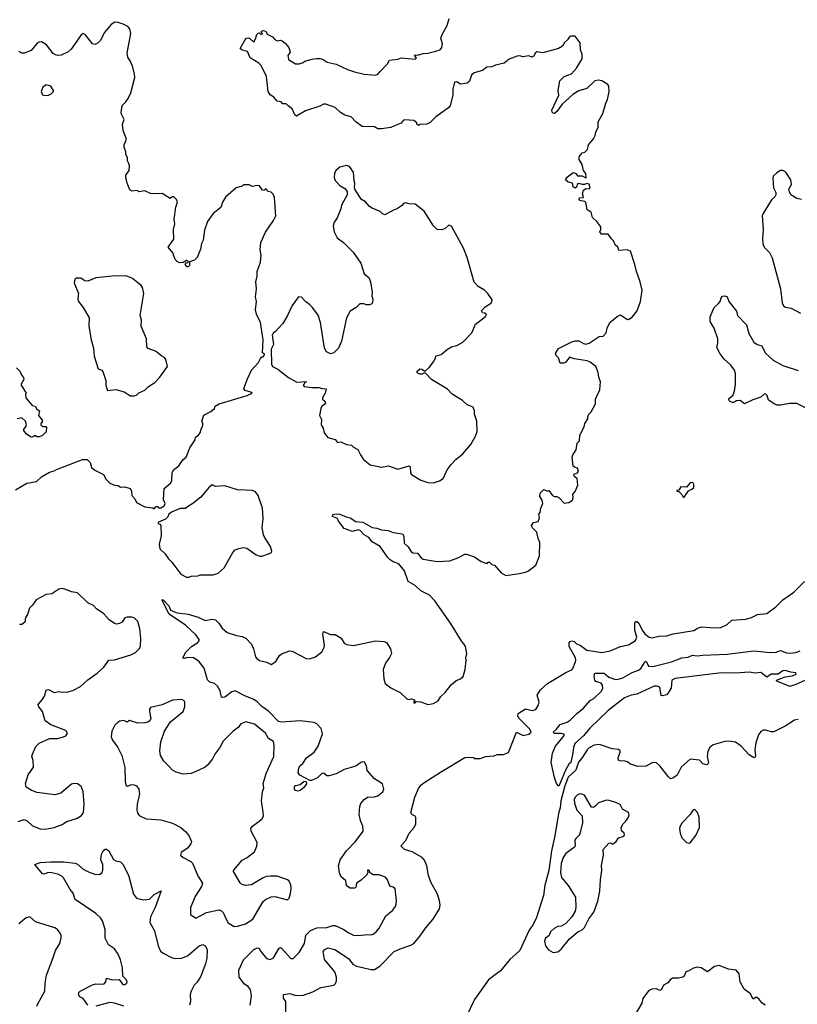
# Model space of a CAD drawing. Extents: x 2220520 to 2384350, y 721165 to 893491.
# Tile 163 of 256: x 2325708 to 2332409, y 781811 to 790294. Entities that reach past the tile are written whole.
import ezdxf

# ---------------------------------------------------------------- set-up
doc = ezdxf.new("R2010")
doc.units = 0

msp = doc.modelspace()

# ---------------------------------------------------------------- linework, layer by layer
at = {"layer": '0CON20XD'}
for points in [[(2325670, 786245), (2325768.6, 786301.4), (2325852.5, 786315), (2325894.4, 786355.6), (2325964.4, 786395.6), (2326005, 786406.2), (2326025, 786420), (2326250, 786505), (2326290, 786505), (2326315, 786480), (2326327.5, 786435), (2326355, 786413.3), (2326430, 786375), (2326453.6, 786333.6), (2326485, 786302.5), (2326525, 786282.5), (2326555, 786280), (2326575, 786267.5), (2326615, 786270), (2326660, 786255), (2326672, 786235), (2326672.5, 786195), (2326698.8, 786165), (2326713.8, 786135), (2326785, 786097.5), (2326855, 786090), (2326865, 786080), (2326885, 786100), (2326895, 786100), (2326905, 786090), (2326925, 786090), (2326952.5, 786105), (2326960, 786125), (2326946.4, 786156.4), (2326953.1, 786255), (2327010, 786305), (2327017.3, 786322.7), (2327020.7, 786389.3), (2327033, 786417), (2327079.5, 786450.5), (2327117.5, 786505), (2327142.5, 786525), (2327173.9, 786606.1), (2327220, 786675), (2327223, 786697), (2327245, 786712.5), (2327262.5, 786735), (2327273.3, 786775), (2327286.7, 786795), (2327286.4, 786816.4), (2327277.5, 786835), (2327293.6, 786886.4), (2327355, 786917.5), (2327387.5, 786945), (2327392.5, 786965), (2327427.5, 786985), (2327667.5, 787055), (2327710, 787075), (2327700, 787085), (2327649.3, 787099.3), (2327640, 787115), (2327667.5, 787195), (2327706.4, 787273.6), (2327765, 787340), (2327782.5, 787375), (2327795, 787390), (2327805, 787390), (2327815, 787400), (2327817.5, 787415), (2327800, 787425), (2327806.7, 787535), (2327782.5, 787685), (2327747, 787757), (2327738.6, 787795), (2327747.5, 787865), (2327739.2, 787905), (2327748, 787975), (2327742.2, 788035), (2327754.2, 788085), (2327752.9, 788125), (2327782, 788205), (2327787.5, 788265), (2327780.8, 788310.8), (2327785.8, 788375), (2327825.6, 788464.4), (2327896, 788565), (2327915.7, 788605), (2327902.7, 788762.7), (2327890.5, 788790.5), (2327875, 788807.5), (2327850, 788815), (2327825, 788840), (2327817, 788823), (2327800, 788825), (2327773.9, 788863.9), (2327755, 788866.2), (2327715, 788856.7), (2327685, 788870), (2327655, 788872.5), (2327635, 788870), (2327625, 788860), (2327573.3, 788845), (2327481.2, 788765), (2327455, 788722.5), (2327440, 788675), (2327374.5, 788625.5), (2327326.5, 788555), (2327298.8, 788481.2), (2327289.4, 788395), (2327274.6, 788365.4), (2327265, 788317.5), (2327236.7, 788245), (2327215, 788222.5), (2327171.7, 788208.3), (2327170, 788175), (2327160, 788165), (2327150, 788165), (2327132.5, 788185), (2327141.7, 788198.3), (2327158.3, 788201.7), (2327160, 788215), (2327145, 788220), (2327117, 788203), (2327085, 788200), (2327065, 788210), (2327046.7, 788226.7), (2327026.7, 788285), (2326987.5, 788335), (2327036.1, 788403.9), (2327032.5, 788485), (2327043.9, 788536.1), (2327039.2, 788575), (2327051.7, 788678.3), (2327066.7, 788725), (2327060, 788745), (2327035, 788767.5), (2327025, 788767.5), (2327003, 788753), (2326936.4, 788796.4), (2326865, 788792.5), (2326835, 788797.5), (2326785, 788820), (2326735, 788810), (2326721.7, 788821.7), (2326675, 788817.5), (2326657, 788827), (2326632.5, 788885), (2326622.5, 788935), (2326622.5, 788955), (2326650, 788995), (2326652.5, 789035), (2326645, 789060), (2326637, 789077), (2326636.4, 789106.4), (2326623.6, 789133.6), (2326623.3, 789155), (2326607.5, 789195), (2326607.5, 789215), (2326627.5, 789265), (2326598.3, 789338.3), (2326592.5, 789395), (2326607.5, 789435), (2326585, 789480), (2326583.3, 789495), (2326590, 789555), (2326623.3, 789585), (2326643.3, 789615), (2326664, 789665), (2326700, 789795), (2326698, 789825), (2326681.4, 789885), (2326663.4, 789933.4), (2326640.3, 789970.3), (2326634.4, 790005), (2326666, 790175), (2326656, 790215), (2326640, 790235), (2326600, 790255), (2326555, 790270.8), (2326528.8, 790271.2), (2326496.8, 790253.2), (2326435, 790180), (2326404.5, 790115), (2326375, 790087.8), (2326355, 790080), (2326335, 790087.1), (2326275, 790164.3), (2326255, 790174.4), (2326236.3, 790163.7), (2326180.5, 790079.5), (2326150.8, 790039.2), (2326125, 790017.3), (2326065, 789988.9), (2326035, 789985.5), (2326015, 789990), (2325995, 790003.5), (2325938, 790078), (2325895, 790102.3), (2325875, 790101.5), (2325858.3, 790091.7), (2325805, 790028), (2325745, 790006.2), (2325725, 790006.2), (2325700.3, 790020.3)], [(2330680.3, 787049.7), (2330706, 787105), (2330713.6, 787173.6), (2330699.2, 787215), (2330693.8, 787255), (2330671.2, 787305), (2330625, 787343.8), (2330597.5, 787355), (2330485, 787372.5), (2330445, 787386), (2330415, 787344.2), (2330395, 787335.7), (2330366, 787336), (2330349.7, 787379.7), (2330328, 787405), (2330329.2, 787425), (2330349.5, 787460.5), (2330465, 787517.5), (2330495, 787527.5), (2330525, 787528.6), (2330565, 787502.9), (2330585, 787497.5), (2330615, 787506.2), (2330700, 787565), (2330735, 787567.5), (2330762.5, 787595), (2330768.8, 787635), (2330793.6, 787686.4), (2330855, 787737.5), (2330885, 787752.5), (2330945, 787712.5), (2330956.7, 787713.3), (2330985, 787732.5), (2331030, 787785), (2331058, 787865), (2331071.9, 787965), (2331055, 788036.7), (2331022, 788125), (2331008.8, 788185), (2330970.5, 788300.5), (2330941.7, 788311.7), (2330870, 788305), (2330862.5, 788335), (2330840, 788355), (2330825, 788390), (2330807.5, 788405), (2330780, 788445), (2330720, 788445), (2330707.5, 788465), (2330716.7, 788485), (2330715, 788510), (2330682.5, 788555), (2330645, 788590), (2330632.5, 788635), (2330597.5, 788655), (2330585, 788720), (2330577, 788727), (2330532.5, 788735), (2330527.5, 788745), (2330531.7, 788758.3), (2330567, 788763), (2330557.5, 788795), (2330566.7, 788825), (2330585, 788840), (2330615, 788836.7), (2330623.3, 788845), (2330615.8, 788875.8), (2330595, 788882.5), (2330575, 788873.3), (2330557, 788873), (2330525, 788882.5), (2330512.5, 788875), (2330505, 788850), (2330495, 788842.5), (2330477.5, 788855), (2330470, 788885), (2330433.3, 788893.3), (2330410, 788915), (2330425, 788937.5), (2330476.4, 788976.4), (2330498.8, 788968.8), (2330515, 788950), (2330555, 788948.8), (2330585, 788932.5), (2330590, 788935), (2330585, 788967.5), (2330566.1, 788996.1), (2330553.8, 789045), (2330528.3, 789088.3), (2330528.3, 789111.7), (2330553.6, 789146.4), (2330577, 789153), (2330600, 789175), (2330610, 789215), (2330653, 789267), (2330667.5, 789295), (2330672.5, 789325), (2330693, 789367), (2330693.3, 789415), (2330733.3, 789485), (2330758.8, 789575), (2330773.8, 789605), (2330788.8, 789675), (2330785, 789720), (2330776.4, 789736.4), (2330725, 789766.7), (2330695, 789773.8), (2330664.1, 789765.9), (2330595, 789702.5), (2330525, 789680), (2330475, 789650), (2330383, 789567), (2330337.1, 789502.9), (2330315, 789486.7), (2330305, 789487.5), (2330296.4, 789496.4), (2330294.2, 789515.8), (2330352.5, 789645), (2330347.5, 789685), (2330363, 789767), (2330400, 789805), (2330463, 789827), (2330505, 789877.5), (2330553.6, 789956.4), (2330553.3, 789995), (2330540, 790035), (2330537.5, 790095), (2330495, 790152.5), (2330457, 790153), (2330445, 790147.5), (2330429.3, 790120.7), (2330401.7, 790098.3), (2330383.9, 790066.1), (2330350, 790045), (2330215, 790007.5), (2330165, 790017.5), (2330150, 790005), (2330139.3, 789980.7), (2330125, 789972.5), (2330093, 789983), (2330045, 789974.2), (2330015, 789982.5), (2329995, 789980), (2329925, 789952.7), (2329881.2, 789918.8), (2329807.4, 789902.6), (2329775, 789888.2), (2329733.7, 789886.3), (2329695, 789856.4), (2329624.2, 789835), (2329600, 789815), (2329582.9, 789765), (2329565, 789748), (2329505, 789737.5), (2329475, 789757.8), (2329455, 789757.1), (2329440.4, 789695), (2329441.1, 789645), (2329418.6, 789555), (2329402, 789535), (2329293.6, 789456.4), (2329245, 789408), (2329215, 789394), (2329155, 789390), (2329145, 789382.5), (2329130, 789395), (2329130, 789405), (2329105, 789426.2), (2329025, 789430), (2329013.6, 789426.4), (2328996.2, 789403.8), (2328938.3, 789378.3), (2328905, 789363.8), (2328825, 789353.8), (2328793.8, 789353.8), (2328765, 789370), (2328657.5, 789375), (2328603.3, 789415), (2328565, 789457.5), (2328510.8, 789470.8), (2328472.5, 789495), (2328425, 789537.5), (2328345, 789567.5), (2328325, 789566.7), (2328295, 789550), (2328170.5, 789509.5), (2328093, 789463), (2328080, 789475), (2328056.4, 789526.4), (2328020.7, 789550.7), (2328005, 789570), (2327975, 789570), (2327960, 789585), (2327925, 789593.3), (2327897, 789627), (2327866.1, 789646.1), (2327850, 789675), (2327834.2, 789805), (2327788.8, 789898.8), (2327769.2, 789919.2), (2327695, 789966.7), (2327670, 790020), (2327625, 790032.5), (2327608.8, 790045), (2327655, 790132.5), (2327675, 790137.5), (2327691.7, 790131.7), (2327725, 790100), (2327743.3, 790136.7), (2327752.5, 790167.5), (2327761.7, 790178.3), (2327775, 790180), (2327785, 790170), (2327795, 790170), (2327800, 790175), (2327790, 790185), (2327790, 790195), (2327805, 790200), (2327830, 790195), (2327840, 790170), (2327885.8, 790145.8), (2327905, 790122.5), (2327925, 790112.5), (2327955, 790116.7), (2327970.7, 790110.7), (2327995, 790092.5), (2328027.5, 790055), (2328037.5, 790015), (2328017.5, 789985), (2328025, 789950), (2328085, 789912.5), (2328117, 789913), (2328150, 789925), (2328165, 789937.5), (2328227, 789953), (2328265, 789960), (2328298.3, 789958.3), (2328321.7, 789951.7), (2328358.3, 789928.3), (2328435, 789911.2), (2328533.3, 789865), (2328593.3, 789845), (2328675.8, 789824.2), (2328775, 789816.7), (2328794.1, 789825.9), (2328815, 789846.7), (2328876.7, 789915), (2328895, 789946.2), (2328965, 789952.5), (2328995, 789966), (2329115, 789953.3), (2329127.5, 789965), (2329110, 789985), (2329115, 789990), (2329135, 789987.5), (2329185, 790003.8), (2329225, 790006), (2329295, 790023.3), (2329330, 790035), (2329346.7, 790055), (2329352.5, 790085), (2329337.5, 790135), (2329347.5, 790165), (2329392, 790245), (2329410, 790305)], [(2325925, 789640), (2325955, 789642.5), (2325980, 789655), (2326000, 789675), (2326000, 789685), (2325975, 789720), (2325935, 789732.5), (2325907, 789713), (2325891.2, 789675), (2325905, 789647.5), (2325925, 789640)], [(2329275, 786304), (2329325, 786321.2), (2329358.3, 786341.7), (2329390.4, 786415), (2329425, 786462.2), (2329465.6, 786505), (2329527.6, 786552.4), (2329596.7, 786635), (2329636.2, 786705), (2329648.8, 786745), (2329646.7, 786835), (2329626.7, 786895), (2329626.7, 786925), (2329616.4, 786956.4), (2329565, 786976.2), (2329523, 787013), (2329435, 787068.8), (2329395, 787110), (2329255.6, 787195.6), (2329205, 787250), (2329195, 787252.5), (2329175, 787241.2), (2329155, 787241.2), (2329132.5, 787252.5), (2329132, 787265), (2329156.1, 787286.1), (2329173.8, 787283.8), (2329195, 787267.5), (2329205, 787270), (2329235, 787297.5), (2329273, 787347), (2329291.7, 787378.3), (2329293.3, 787396.7), (2329339.2, 787410.8), (2329393.9, 787456.1), (2329427.5, 787475), (2329475, 787486.2), (2329525, 787516.2), (2329603.3, 787595), (2329635, 787670), (2329720, 787735), (2329730, 787755), (2329716.4, 787766.4), (2329695, 787767.5), (2329686.2, 787785), (2329719.7, 787820.3), (2329774, 787855), (2329779.4, 787879.4), (2329742.5, 787935), (2329714.2, 787964.2), (2329657.5, 787995), (2329625, 788032.5), (2329562.9, 788245), (2329530.8, 788325), (2329430, 788515), (2329405, 788523.3), (2329373.6, 788496.4), (2329345, 788482.5), (2329305, 788487.5), (2329275, 788517.5), (2329194.2, 788644.2), (2329115, 788706), (2329065, 788707.5), (2329033, 788717), (2329015, 788710), (2328998.3, 788691.7), (2328955, 788662.5), (2328933.3, 788656.7), (2328855, 788612.5), (2328835, 788622.5), (2328815, 788642.5), (2328745, 788670), (2328722.5, 788685), (2328687.5, 788725), (2328652.5, 788745), (2328598.3, 788828.3), (2328592.5, 788845), (2328596.7, 788885), (2328590, 788905), (2328585, 788980), (2328548.3, 789028.3), (2328525, 789036.7), (2328465, 789022.5), (2328432.5, 788995), (2328420.7, 788969.3), (2328416.7, 788935), (2328425, 788907.5), (2328467.5, 788865), (2328509.3, 788839.3), (2328530, 788815), (2328530, 788785), (2328480, 788695), (2328476.2, 788665), (2328443.9, 788586.1), (2328416.1, 788543.9), (2328410, 788515), (2328418.8, 788465), (2328444.1, 788414.1), (2328497.5, 788375), (2328580.5, 788290.5), (2328646.1, 788196.1), (2328677.5, 788105), (2328715, 788072.5), (2328731.2, 788035), (2328743.8, 787945), (2328742.3, 787912.3), (2328750, 787885), (2328748.3, 787858.3), (2328743, 787847), (2328723, 787837), (2328697, 787837), (2328673.6, 787846.4), (2328640, 787845), (2328606.1, 787813.9), (2328555, 787782.5), (2328524.2, 787725.8), (2328480, 787525), (2328455, 787463.3), (2328415.5, 787424.5), (2328385, 787416.2), (2328351.7, 787431.7), (2328334.3, 787464.3), (2328301.1, 787685), (2328278.8, 787748.8), (2328231.2, 787815), (2328205, 787840), (2328172.3, 787862.3), (2328135, 787902.5), (2328110, 787905), (2328055, 787832.5), (2328016.7, 787745), (2327975, 787677.5), (2327910, 787605), (2327893.6, 787596.4), (2327883.6, 787576.4), (2327893.8, 787495), (2327873.3, 787455), (2327877, 787327), (2327887, 787307), (2327932, 787282), (2328025, 787212.5), (2328095, 787172.5), (2328177, 787177), (2328175, 787170), (2328161.7, 787168.3), (2328160, 787155), (2328150, 787145), (2328160, 787135), (2328225, 787124), (2328284.1, 787125.9), (2328316.4, 787116.4), (2328350, 787115), (2328340, 787075), (2328317.5, 787035), (2328317.5, 787025), (2328336.7, 787006.7), (2328342.5, 786985), (2328312.5, 786965), (2328303.3, 786945), (2328292.5, 786885), (2328309.3, 786849.3), (2328306.7, 786805), (2328324.1, 786774.1), (2328331.2, 786735), (2328363.6, 786693.6), (2328425, 786677.5), (2328445, 786650), (2328475, 786657.5), (2328525, 786633.3), (2328568.3, 786628.3), (2328585, 786610), (2328621.7, 786591.7), (2328643.8, 786545), (2328671.2, 786505), (2328728.3, 786458.3), (2328825, 786440), (2328885, 786451.2), (2328965, 786422.9), (2329065, 786450), (2329071.7, 786441.7), (2329075, 786390), (2329085, 786376.7), (2329165, 786328), (2329223.8, 786306.2), (2329275, 786304)], [(2332444.1, 788744.1), (2332404.1, 788754.1), (2332353.9, 788783.9), (2332340, 788810), (2332336.2, 788835), (2332358, 788875), (2332354.1, 788914.1), (2332309.5, 788979.5), (2332285, 788993.3), (2332265, 788993.8), (2332231.2, 788975), (2332200, 788945), (2332196.7, 788925), (2332204, 788845), (2332223.3, 788805), (2332223.3, 788785), (2332215, 788767.5), (2332185, 788742.5), (2332113.3, 788625), (2332106.7, 788605), (2332115.7, 788485), (2332108.1, 788405), (2332112.5, 788365), (2332124.5, 788334.5), (2332169.1, 788289.1), (2332192.1, 788242.1), (2332262.9, 787975), (2332279.2, 787855), (2332290, 787830), (2332307.7, 787817.7), (2332355, 787808.9), (2332435, 787766.7)], [(2326695, 787052.5), (2326715, 787060), (2326735, 787080), (2326785, 787102.5), (2326817, 787133), (2326873, 787167), (2326916.1, 787213.9), (2326980, 787305), (2326966.3, 787366.3), (2326955, 787384), (2326925, 787400), (2326885, 787434.2), (2326815, 787461.2), (2326803.8, 787475), (2326799.2, 787545), (2326753.8, 787655), (2326755.9, 787705), (2326746.1, 787745), (2326778.6, 787935), (2326767, 787987), (2326754.4, 788004.4), (2326680, 788065), (2326625, 788086.2), (2326505, 788083.3), (2326365, 788070), (2326295, 788040), (2326270, 788045), (2326235, 788067.5), (2326197, 788067), (2326183.3, 788056.7), (2326177, 788027), (2326213.8, 787935), (2326212.5, 787917.5), (2326208, 787885), (2326214, 787865), (2326254, 787815), (2326306.7, 787725), (2326303.9, 787653.9), (2326323.8, 787535), (2326343.8, 787465), (2326350, 787395), (2326382.5, 787285), (2326415, 787273.3), (2326423.9, 787263.9), (2326449.2, 787185), (2326450, 787145), (2326460, 787105), (2326465, 787100), (2326535, 787107.5), (2326607, 787087), (2326663, 787053), (2326695, 787052.5)], [(2332552.6, 786912.6), (2332405, 786986.5), (2332345, 786987.5), (2332265, 786971.9), (2332235, 786973.1), (2332215, 786981.4), (2332160, 787015), (2332148.8, 787055), (2332135, 787070), (2332121.7, 787068.3), (2332095, 787042.5), (2332025, 787018.8), (2331955, 786983.3), (2331915, 787012.5), (2331885, 787011.2), (2331855, 786993.3), (2331825, 787006.2), (2331816, 787025), (2331818.8, 787031.2), (2331852.5, 787055), (2331867.5, 787095), (2331876.7, 787155), (2331876.7, 787245), (2331866.2, 787275), (2331835, 787317.5), (2331778.3, 787368.3), (2331742.5, 787415), (2331715, 787470), (2331723, 787507), (2331722.5, 787545), (2331692.5, 787635), (2331656.7, 787695), (2331657.5, 787735), (2331691.2, 787815), (2331728.3, 787848.3), (2331742.5, 787867.5), (2331751.7, 787898.3), (2331765, 787912), (2331785, 787914), (2331803.3, 787905), (2331820, 787865), (2331883.6, 787783.6), (2331892.5, 787745), (2331970, 787665), (2331989.8, 787589.8), (2332033.8, 787515), (2332062.5, 787495), (2332102.5, 787485), (2332132.5, 787425), (2332199.5, 787359.5), (2332285, 787316), (2332415, 787272)], [(2325680, 787295), (2325710, 787265), (2325725, 787230), (2325741.7, 787211.7), (2325742.5, 787195), (2325720, 787155), (2325720, 787145), (2325762.5, 787075), (2325757.5, 787065), (2325760, 787035), (2325815, 786970), (2325840, 786965), (2325855, 786940), (2325877.5, 786925), (2325870, 786885), (2325900, 786845), (2325900, 786825), (2325890, 786815), (2325890, 786805), (2325905, 786790), (2325935, 786790), (2325940, 786785), (2325937, 786743), (2325905, 786712.5), (2325875, 786700), (2325855, 786700), (2325845, 786710), (2325835, 786710), (2325825, 786700), (2325805, 786697.5), (2325765, 786722.5), (2325742.5, 786755), (2325743, 786767), (2325760, 786785), (2325767.5, 786805), (2325757.5, 786835), (2325725, 786862.5), (2325685, 786856)], [(2327693.3, 781805), (2327706.2, 781885), (2327695.8, 781935), (2327676, 781965), (2327643.8, 781985), (2327600, 782045), (2327596.2, 782105), (2327636, 782195), (2327725, 782284.3), (2327755, 782299.2), (2327771.7, 782291.7), (2327785.7, 782265.7), (2327835.8, 782205.8), (2327865, 782196.2), (2327895, 782211.2), (2327942.5, 782295), (2327955, 782300), (2327965, 782296), (2328045, 782206.7), (2328065, 782206.7), (2328115, 782258.8), (2328162.9, 782335), (2328173.9, 782406.1), (2328215, 782448.6), (2328269.4, 782470.6), (2328355, 782472), (2328405, 782491.2), (2328425, 782491.2), (2328495, 782460), (2328545, 782426), (2328585, 782408), (2328625, 782404), (2328705, 782414.2), (2328735, 782409.2), (2328755, 782416), (2328778.8, 782435), (2328805, 782468.8), (2328862, 782575), (2328921.2, 782618.8), (2328945, 782653.3), (2328951.4, 782675), (2328954.2, 782705), (2328944.2, 782805), (2328925, 782820.8), (2328898.3, 782828.3), (2328876.7, 782885), (2328863.9, 782903.9), (2328850.7, 782910.7), (2328805, 782926), (2328755, 782928), (2328731.4, 782941.4), (2328715, 782966.2), (2328705, 782967.5), (2328706.7, 782945), (2328696.2, 782925), (2328650.3, 782879.7), (2328610, 782855), (2328605, 782817.5), (2328591.7, 782811.7), (2328555, 782813.3), (2328525, 782832.5), (2328517.5, 782875), (2328475, 782913.3), (2328463.2, 782943.2), (2328456.1, 783003.9), (2328470, 783055), (2328523.8, 783135), (2328602.5, 783215), (2328666.4, 783303.6), (2328663.8, 783345), (2328644, 783395), (2328633.9, 783446.1), (2328638, 783515), (2328647.3, 783542.7), (2328675, 783576.7), (2328704.2, 783595.8), (2328765, 783599.2), (2328795, 783608.6), (2328837.4, 783642.6), (2328846, 783665), (2328835, 783710), (2328764.6, 783754.6), (2328700.8, 783825), (2328695.7, 783865.7), (2328678.8, 783898.8), (2328665, 783901.2), (2328647.5, 783895), (2328605, 783862.9), (2328505, 783834.3), (2328435, 783797.5), (2328375, 783778.9), (2328355, 783778.6), (2328330, 783800), (2328315, 783802.5), (2328275, 783763.8), (2328221.7, 783738.3), (2328208.3, 783738.3), (2328122.5, 783785), (2328107.1, 783805), (2328113.2, 783846.8), (2328122, 783865), (2328147.5, 783885), (2328178.9, 783935), (2328246.4, 783985), (2328280.6, 784035), (2328317, 784143), (2328305, 784187.5), (2328267.7, 784227.7), (2328245, 784240.4), (2328125, 784252.3), (2327965, 784242.7), (2327937.2, 784247.2), (2327855.9, 784335), (2327790.7, 784380.7), (2327755, 784418.2), (2327725, 784437.7), (2327648.7, 784468.7), (2327565, 784512.5), (2327536.2, 784503.8), (2327475, 784458), (2327455, 784453.8), (2327447.7, 784457.7), (2327435, 784512.5), (2327413, 784553), (2327385.6, 784575.6), (2327345, 784586.7), (2327325.9, 784605.9), (2327295.9, 784705.9), (2327257.7, 784757.7), (2327235, 784780), (2327205, 784796.2), (2327155, 784800), (2327125, 784791.2), (2327114, 784794), (2327135, 784841.2), (2327187, 784893), (2327241.2, 784925), (2327255, 784943.3), (2327254.3, 784955), (2327226.5, 784995), (2327137.1, 785077.1), (2326995, 785171.4), (2326933.6, 785296.4), (2326945, 785296.7), (2326994, 785245), (2327007.5, 785207.5), (2327065, 785184.2), (2327158, 785172), (2327245, 785145.5), (2327305, 785117.5), (2327365, 785130), (2327393.8, 785123.8), (2327423.3, 785095), (2327452.4, 785052.4), (2327495, 785015.7), (2327575, 784989.2), (2327625, 784980), (2327655.6, 784965.6), (2327704.4, 784914.4), (2327721.9, 784875), (2327740.6, 784805), (2327750.9, 784790.9), (2327775, 784773.5), (2327835, 784760), (2327875, 784740), (2327915.6, 784765), (2327947.5, 784815), (2327965, 784832), (2328035, 784855.8), (2328055, 784853.8), (2328175, 784790), (2328205, 784788), (2328255.7, 784804.3), (2328311.2, 784848.8), (2328330.8, 784885), (2328333.1, 784905), (2328318.8, 785001.2), (2328325, 785022.5), (2328385, 784996.2), (2328425, 784996.2), (2328455, 784981.2), (2328476.7, 784965), (2328504, 784924), (2328525, 784910), (2328585, 784903.3), (2328775, 784943.8), (2328845, 784936), (2328867.3, 784927.3), (2328903, 784873), (2328910.8, 784835), (2328895, 784800), (2328860, 784750), (2328838.9, 784695), (2328845.8, 784615), (2328858, 784575), (2328905, 784539.2), (2328987.6, 784497.6), (2329045, 784442.5), (2329055, 784437.5), (2329085, 784442.5), (2329110, 784435), (2329110, 784425), (2329100, 784415), (2329105, 784410), (2329115, 784410), (2329125, 784420), (2329165, 784416), (2329225, 784392.9), (2329275, 784402.5), (2329313.3, 784425), (2329337, 784463), (2329375, 784496.7), (2329426.8, 784563.2), (2329469.7, 784600.3), (2329506.7, 784615), (2329530, 784635), (2329546.2, 784695), (2329556.2, 784775), (2329551.2, 784795), (2329561.2, 784835), (2329548, 784895), (2329535, 784918), (2329516.9, 784936.9), (2329421.2, 785095), (2329285, 785288), (2329240, 785335), (2329165, 785373.3), (2329115, 785418.6), (2329056.2, 785455), (2329022.5, 785545), (2328975, 785606), (2328925, 785622), (2328900.7, 785640.7), (2328877.1, 785665), (2328814.4, 785754.4), (2328746.1, 785796.1), (2328715, 785832), (2328675, 785855.6), (2328642.6, 785892.6), (2328625, 785898.6), (2328575, 785884.3), (2328505, 785909.2), (2328454.2, 785974.2), (2328446, 785996), (2328402.5, 786015), (2328405, 786030), (2328435, 786036.7), (2328465, 786033.3), (2328522, 786012), (2328555, 786001.2), (2328605, 785971.2), (2328665, 785963.8), (2328745, 785918.8), (2328785, 785914), (2328825, 785900), (2328884.2, 785894.2), (2328926, 785876), (2329005, 785863.8), (2329017.5, 785845), (2329020.8, 785785), (2329055, 785752), (2329077.1, 785715), (2329095, 785702.2), (2329135, 785696.8), (2329167.7, 785657.7), (2329185, 785646.4), (2329305, 785627.3), (2329415, 785633.3), (2329482.8, 785657.2), (2329545, 785688.8), (2329558.3, 785688.3), (2329625.6, 785665.6), (2329685, 785626.7), (2329725, 785612.5), (2329735, 785610), (2329745, 785620), (2329755, 785620), (2329775, 785600), (2329800, 785595), (2329857.3, 785527.3), (2329896.4, 785506.4), (2330015, 785522), (2330074.1, 785535.9), (2330093.3, 785545), (2330154.5, 785595.5), (2330185.9, 785675.9), (2330190.7, 785790.7), (2330176.7, 785825), (2330165, 785880), (2330126.7, 785915), (2330118.8, 785935), (2330136.4, 785963.6), (2330175, 785970), (2330186.4, 786003.6), (2330180, 786035), (2330191.7, 786048.3), (2330197.5, 786085), (2330216.2, 786125), (2330210, 786155), (2330190, 786185), (2330192.5, 786215), (2330223, 786247), (2330255, 786232.5), (2330267, 786237), (2330300, 786195), (2330315, 786186.7), (2330335, 786187.5), (2330356.1, 786176.1), (2330398.3, 786128.3), (2330440, 786135), (2330470, 786155), (2330477.5, 786175), (2330473, 786207), (2330495, 786230), (2330517.5, 786285), (2330511.7, 786341.7), (2330490, 786355), (2330482.5, 786377.5), (2330515, 786390), (2330522.5, 786405), (2330515, 786430), (2330488.3, 786438.3), (2330478.3, 786448.3), (2330467.5, 786525), (2330473.3, 786545), (2330501.7, 786588.3), (2330512.5, 786645), (2330532.5, 786665), (2330533.3, 786715), (2330573.3, 786785), (2330578.8, 786815), (2330602.5, 786855), (2330602.5, 786875), (2330612.5, 786895), (2330632.5, 786915), (2330670, 786985), (2330670, 787025), (2330680.3, 787049.7)], [(2327145, 785490), (2327165, 785491.2), (2327185, 785501.2), (2327243.6, 785503.6), (2327265, 785510), (2327375, 785511.2), (2327416.7, 785525), (2327468.9, 785571.1), (2327545, 785704.2), (2327565, 785725.6), (2327595, 785739.4), (2327635, 785746.5), (2327665, 785741.1), (2327745, 785683.3), (2327778.3, 785671.7), (2327795, 785672), (2327860, 785695), (2327876.4, 785703.6), (2327880, 785715), (2327870, 785755), (2327815.8, 785835.8), (2327807.3, 785857.3), (2327797.5, 785915), (2327804.5, 785995.5), (2327798.9, 786085), (2327763.3, 786195), (2327740, 786225), (2327715, 786237.5), (2327583.6, 786243.6), (2327475, 786277.5), (2327395, 786273.3), (2327365, 786287.5), (2327337, 786263), (2327269.3, 786180.7), (2327200, 786125), (2327155, 786097.5), (2327135, 786082.5), (2327091.7, 786081.7), (2327015, 786052.5), (2326992.5, 786035), (2326985, 786010), (2326965, 785990), (2326903.3, 785965), (2326897.5, 785955), (2326917.5, 785947.5), (2326923, 785933), (2326926.1, 785846.1), (2326908.6, 785775), (2326916, 785735), (2326961.7, 785691.7), (2326988.7, 785648.7), (2327019.4, 785619.4), (2327095, 785516), (2327145, 785490)], [(2331435, 786180), (2331470, 786235), (2331500.7, 786249.3), (2331516.1, 786263.9), (2331516.2, 786295), (2331505, 786306.2), (2331485, 786303.3), (2331455, 786267.5), (2331405, 786270), (2331388.3, 786241.7), (2331371.7, 786238.3), (2331371.7, 786231.7), (2331388.3, 786228.3), (2331413, 786203), (2331425, 786180), (2331435, 786180)], [(2325694.3, 783385.7), (2325745, 783404), (2325771.7, 783391.7), (2325817.9, 783347.9), (2325885, 783322.9), (2325925, 783320), (2326005, 783334.4), (2326075, 783361.9), (2326115, 783385.7), (2326198, 783412), (2326241.3, 783438.7), (2326256.3, 783463.7), (2326262.1, 783535), (2326254.5, 783645), (2326236.9, 783686.9), (2326205, 783711.1), (2326175, 783714.4), (2326155, 783706.7), (2326060.9, 783629.1), (2326014.3, 783615.7), (2325855, 783635.8), (2325805, 783655.8), (2325762.3, 783682.3), (2325757, 783713), (2325780.5, 783789.5), (2325827.5, 783855), (2325823, 783913), (2325812.5, 783945), (2325817.5, 783967.5), (2325846.4, 784033.6), (2325875, 784060), (2325965, 784100), (2326037.3, 784102.7), (2326085, 784115.8), (2326106.2, 784125), (2326120, 784145), (2326105, 784169.2), (2325975, 784220), (2325927.5, 784255), (2325903.3, 784335), (2325873.9, 784373.9), (2325867.5, 784395), (2325902.5, 784435), (2325920, 784465), (2325935, 784517.5), (2325955, 784523.3), (2326005, 784497.5), (2326045, 784506.7), (2326075, 784500), (2326123.6, 784503.6), (2326165.9, 784514.1), (2326230.5, 784549.5), (2326294.2, 784605.8), (2326375.6, 784664.4), (2326433.4, 784716.6), (2326474.4, 784775.6), (2326525, 784779.4), (2326665, 784822.2), (2326705, 784842), (2326736.7, 784873.3), (2326748, 784895), (2326751.2, 784965), (2326743.3, 785045), (2326725, 785110), (2326695, 785140), (2326675, 785147.5), (2326633, 785147), (2326615, 785140), (2326590, 785105), (2326567, 785093), (2326545, 785087.5), (2326525, 785093.3), (2326477.5, 785125), (2326433.3, 785175), (2326368.3, 785218.3), (2326345, 785246.7), (2326295, 785268.8), (2326205, 785357.5), (2326153.6, 785363.6), (2326106.4, 785386.4), (2326075, 785392.5), (2326045, 785387.5), (2325985, 785347.5), (2325935, 785342.5), (2325850, 785295), (2325819.3, 785250.7), (2325792.5, 785225), (2325775, 785170), (2325757.5, 785145), (2325752.5, 785105), (2325725, 785082.5), (2325705, 785082.5)], [(2328232.4, 781917.6), (2328302.5, 781955), (2328413.4, 781976.6), (2328429.1, 781990.9), (2328437.1, 782012.9), (2328437.1, 782045), (2328422.5, 782092.5), (2328335, 782198.8), (2328321.9, 782265), (2328336.2, 782285), (2328365, 782299.4), (2328423.3, 782285), (2328542.5, 782205), (2328578.2, 782158.2), (2328609.1, 782139.1), (2328735, 782111.9), (2328765, 782111.1), (2328811.1, 782138.9), (2328935, 782267.8), (2328985, 782290.6), (2329079.1, 782320.9), (2329103.8, 782336.2), (2329159.2, 782400.8), (2329203.9, 782466.1), (2329266.6, 782543.4), (2329323.9, 782635), (2329330.9, 782665), (2329325.8, 782705), (2329305, 782765.8), (2329251.9, 782865), (2329230.4, 782920.4), (2329215, 783003.3), (2329195, 783054), (2329175, 783077.1), (2329090, 783125), (2329025, 783145.8), (2328993.3, 783176.7), (2329035, 783223.8), (2329064.7, 783285.3), (2329106.9, 783335), (2329121.3, 783365), (2329121.7, 783421.7), (2329115, 783432), (2329086.8, 783446.8), (2329078.6, 783465), (2329111.4, 783595), (2329145, 783670), (2329165, 783700), (2329189.3, 783720.7), (2329335, 783810), (2329543, 783937), (2329595, 783940), (2329617, 783937), (2329625, 783930), (2329675, 783930), (2329725, 783947.5), (2329793, 783953), (2329825, 783962.5), (2329876.4, 783963.6), (2329919.3, 783980.7), (2329990, 784155), (2330045, 784127.3), (2330095, 784139.5), (2330114, 784155), (2330105, 784180.4), (2330012.9, 784275), (2330001.6, 784295), (2330003.7, 784316.3), (2330065, 784358), (2330125, 784343), (2330155, 784352.2), (2330175.3, 784385), (2330184.3, 784415), (2330166, 784475), (2330195, 784520.5), (2330256.2, 784573.8), (2330415, 784669.6), (2330465, 784693.5), (2330475.5, 784705), (2330493.7, 784756.3), (2330500, 784775), (2330497.3, 784795), (2330443.6, 784895), (2330442, 784925), (2330452.7, 784937.3), (2330465, 784942.5), (2330485, 784937.5), (2330505, 784916.9), (2330536.6, 784906.6), (2330595, 784863.3), (2330725, 784841.8), (2330795, 784856.7), (2330885, 784892.9), (2330955, 784908.9), (2331013.3, 784945), (2331025.4, 784975), (2331009.4, 785035), (2331008.8, 785095), (2331015, 785110), (2331025, 785110), (2331044.3, 785094.3), (2331071.5, 785035), (2331094.2, 785004.2), (2331131.4, 784975), (2331155, 784969.3), (2331215, 784983.8), (2331285.4, 784985.4), (2331338, 785002), (2331518.1, 785031.9), (2331555, 785053.8), (2331585, 785063.3), (2331658.1, 785058.1), (2331744.3, 785055.7), (2331805, 785084.6), (2331845, 785119.6), (2331965, 785128.8), (2332015, 785144.6), (2332065, 785170.4), (2332145, 785178.5), (2332225, 785234.3), (2332284, 785296), (2332378.4, 785361.6), (2332471.1, 785455)], [(2332495, 784610.8), (2332395, 784565.6), (2332345, 784550.8), (2332232.5, 784595), (2332230, 784605), (2332305, 784634), (2332365, 784640), (2332400, 784655), (2332395, 784668), (2332351.7, 784671.7), (2332305, 784688.2), (2332285, 784684.3), (2332245, 784655.7), (2332182.5, 784655), (2332145, 784630), (2332095, 784670), (2332044.4, 784665.6), (2331995, 784672), (2331875, 784663.3), (2331755, 784668.2), (2331355, 784619.7), (2331327.8, 784605), (2331321.5, 784535), (2331285, 784476.7), (2331245, 784468.8), (2331235, 784472.5), (2331223, 784543), (2331202.2, 784552.2), (2331175, 784553.1), (2331025.3, 784484.7), (2330975.8, 784474.2), (2330918.6, 784451.4), (2330777.7, 784342.3), (2330620.9, 784189.1), (2330566.2, 784125), (2330492.1, 784057.9), (2330479.2, 784025), (2330475, 783976.7), (2330456.2, 783895), (2330439.8, 783880.2), (2330410.8, 783829.2), (2330355, 783690), (2330333, 783713), (2330317.5, 783765), (2330287.5, 783895), (2330300, 783975), (2330326, 784035), (2330392, 784115), (2330401.2, 784135), (2330375.6, 784145.6), (2330315.9, 784145.9), (2330304, 784155), (2330331.3, 784178.7), (2330365, 784222.7), (2330425, 784241.6), (2330450.9, 784259.1), (2330504.8, 784315.2), (2330567, 784363), (2330622.6, 784427.4), (2330655, 784446.2), (2330721.8, 784508.2), (2330733.6, 784535), (2330731.1, 784561.1), (2330717.5, 784577.5), (2330673.5, 784593.5), (2330665, 784603.3), (2330657.5, 784635), (2330663.3, 784665), (2330745, 784663.3), (2330785, 784630), (2330840.9, 784610.9), (2330865, 784611.2), (2330905.3, 784624.7), (2330985, 784670.6), (2331041.2, 784688.8), (2331061.4, 784705), (2331079.2, 784735), (2331095, 784762.5), (2331105, 784767.5), (2331126.2, 784725), (2331162.4, 784722.4), (2331325, 784761.6), (2331413.2, 784796.8), (2331468.9, 784801.1), (2331505, 784820), (2331545, 784813.1), (2331595, 784820), (2331805, 784827.2), (2332035, 784857.3), (2332175, 784842.2), (2332227.5, 784845), (2332265, 784860), (2332315, 784839.2), (2332345, 784836.8), (2332396.3, 784843.7), (2332433.1, 784856.9)], [(2327555, 782482), (2327585, 782484.2), (2327654.2, 782505.8), (2327716.2, 782545), (2327805, 782697.5), (2327825, 782713.3), (2327875, 782736.7), (2327905, 782740), (2328015, 782712.5), (2328030, 782725), (2328040, 782765), (2328046, 782805), (2328043.8, 782845), (2328026.7, 782875), (2328015, 782883.3), (2327926.4, 782916.4), (2327865, 782916.7), (2327835, 782912.5), (2327805, 782900), (2327705, 782840), (2327653.9, 782833.9), (2327623, 782843), (2327607, 782857), (2327551.2, 782955), (2327551.2, 782965), (2327625, 783053.8), (2327666.7, 783075), (2327732, 783125), (2327751.4, 783175), (2327752.9, 783205), (2327702.1, 783302.1), (2327698.8, 783325), (2327713.3, 783345), (2327794.3, 783405.7), (2327808.1, 783431.9), (2327805.6, 783465.6), (2327791.9, 783565), (2327799.1, 783640.9), (2327810.6, 783675), (2327805.7, 783715), (2327831.3, 783798.7), (2327896.9, 783945), (2327900.6, 784045), (2327894, 784075), (2327852.4, 784102.4), (2327825, 784146), (2327730, 784225), (2327655.8, 784244.2), (2327612.6, 784227.4), (2327590, 784195), (2327546, 784165), (2327460.7, 784079.3), (2327431.4, 784025), (2327388, 783965), (2327370, 783925), (2327330, 783875), (2327306, 783855), (2327245.3, 783824.7), (2327185, 783799.1), (2327115, 783795.5), (2327055, 783811.4), (2327025, 783830), (2326992.6, 783862.6), (2326949.4, 783905), (2326920, 783955), (2326915.8, 783995), (2326925, 784072.5), (2326956.2, 784165), (2327005.9, 784244.1), (2327116.9, 784335), (2327130.8, 784375), (2327131.2, 784415), (2327125, 784426.7), (2327106.1, 784436.1), (2327025, 784432.5), (2326935, 784391.1), (2326835, 784367.5), (2326827.5, 784355), (2326826.7, 784335), (2326836.7, 784275), (2326830, 784255), (2326817.5, 784245), (2326785, 784236.2), (2326725, 784233.8), (2326655, 784256.7), (2326635, 784243.3), (2326605, 784256.7), (2326570.7, 784249.3), (2326555, 784242.5), (2326527.5, 784215), (2326502.5, 784165), (2326496.7, 784115), (2326506.4, 784086.4), (2326554.2, 784024.2), (2326587.1, 783955), (2326612.6, 783852.6), (2326617, 783727), (2326625, 783697.5), (2326635, 783690), (2326675, 783703.8), (2326695, 783703.3), (2326715, 783693.3), (2326733.8, 783665), (2326739.2, 783625), (2326720.6, 783535), (2326717.1, 783485), (2326722.1, 783462.1), (2326738.3, 783438.3), (2326798.8, 783408.8), (2326925, 783400.6), (2327025, 783372), (2327095, 783334.4), (2327138, 783298), (2327165.5, 783265), (2327188.8, 783215), (2327183.3, 783195), (2327155, 783156.7), (2327100.5, 783119.5), (2327092.5, 783095), (2327115.9, 783075.9), (2327181.7, 783041.7), (2327196.9, 783026.9), (2327245, 782911.2), (2327283.8, 782855), (2327274, 782825), (2327222.5, 782745), (2327180, 782645), (2327178.8, 782585), (2327225, 782553.3), (2327318.6, 782601.4), (2327425, 782624.5), (2327446.7, 782616.7), (2327462.3, 782602.3), (2327488.3, 782538.3), (2327505, 782513.8), (2327555, 782482)], [(2332415, 784265.7), (2332385, 784258.6), (2332305, 784207.1), (2332205, 784159.4), (2332185, 784157.8), (2332135, 784172.9), (2332115, 784172.9), (2332095, 784162.5), (2332075, 784133.8), (2332051.1, 784065), (2332042.5, 784002.5), (2332049.4, 783955), (2332043.9, 783936.1), (2332025, 783940), (2331995, 783960), (2331925.2, 784035.2), (2331875, 784070.4), (2331822.3, 784077.7), (2331785, 784074.2), (2331684.5, 784045.5), (2331655, 784024.2), (2331638.8, 783991.2), (2331632.9, 783945), (2331642.5, 783895), (2331635, 783876.7), (2331625, 783873.8), (2331595, 783883.8), (2331565, 783914.3), (2331485, 783922), (2331406.9, 783853.1), (2331372.9, 783785), (2331335, 783759.2), (2331315, 783754.3), (2331295, 783772.9), (2331225, 783866.9), (2331195, 783892.9), (2331165, 783895.6), (2331103.4, 783863.4), (2331035, 783859.5), (2330965, 783882), (2330945, 783900), (2330925, 783907.5), (2330878.8, 783908.8), (2330867.5, 783915), (2330864, 783935), (2330881.2, 783985), (2330881.2, 783995), (2330867.9, 784007.9), (2330813.8, 784013.8), (2330705, 784050.9), (2330656.9, 784043.1), (2330615, 784021.2), (2330597.1, 784002.9), (2330559, 783941), (2330523.4, 783896.6), (2330501, 783829), (2330435, 783768.3), (2330405, 783693.5), (2330371.1, 783565), (2330365.1, 783505), (2330350.1, 783455), (2330318.1, 783261.9), (2330289.6, 783135), (2330267.6, 782965), (2330233.5, 782836.5), (2330221.5, 782748.5), (2330158.9, 782551.1), (2330130.6, 782495), (2330098.9, 782451.1), (2330016.8, 782275), (2329932.2, 782197.8), (2329850, 782100), (2329748.9, 782021.1), (2329627.3, 781852.7), (2329555.8, 781704.2)], [(2328105, 783647.5), (2328084.6, 783654.6), (2328075.8, 783665.8), (2328075.8, 783685), (2328085, 783695.6), (2328123.9, 783706.1), (2328155, 783730), (2328172.5, 783732.5), (2328178.8, 783718.8), (2328176.2, 783705), (2328153.8, 783675), (2328125, 783654.2), (2328105, 783647.5)], [(2330305, 782259.2), (2330345, 782264.4), (2330375, 782286.2), (2330444.5, 782375.5), (2330516.7, 782435), (2330555, 782454), (2330575, 782472), (2330613.4, 782546.6), (2330654, 782605), (2330688.6, 782701.4), (2330705.7, 782785.7), (2330711.4, 782885), (2330724.2, 782965), (2330721.7, 783008.3), (2330738.8, 783095), (2330736.7, 783145), (2330785, 783200), (2330795, 783202.5), (2330815, 783192.5), (2330825, 783196.7), (2330846.7, 783215), (2330867.5, 783245), (2330905, 783257.5), (2330916, 783265), (2330918.8, 783275), (2330916.7, 783285), (2330893.3, 783305), (2330891.2, 783335), (2330906.7, 783365), (2330931.7, 783388.3), (2330955, 783422.5), (2330959.2, 783445), (2330953.3, 783465), (2330902.3, 783492.3), (2330882.3, 783532.3), (2330845, 783551.2), (2330788.3, 783568.3), (2330765, 783570), (2330695, 783546.7), (2330672.5, 783525), (2330651.7, 783508.3), (2330635, 783510), (2330575, 783612.5), (2330552.3, 783622.3), (2330535, 783624), (2330515, 783615.8), (2330494.3, 783595), (2330487.1, 783575), (2330487.5, 783545), (2330509.4, 783485), (2330554.1, 783434.1), (2330558.8, 783375), (2330535, 783280), (2330526.7, 783265), (2330498.7, 783241.3), (2330490.8, 783225), (2330493, 783177), (2330487.5, 783165), (2330415, 783110), (2330391.9, 783075), (2330374.4, 783025), (2330367.1, 782945), (2330377.1, 782905), (2330434.2, 782835), (2330498, 782735), (2330501.4, 782645), (2330495.8, 782615), (2330465.8, 782564.2), (2330415, 782506.2), (2330375, 782483.8), (2330345, 782481.2), (2330314.4, 782465.6), (2330283.2, 782436.8), (2330271.2, 782405), (2330239.5, 782380.5), (2330229.4, 782355), (2330238.6, 782315), (2330265, 782282), (2330305, 782259.2)], [(2331475, 783198.8), (2331485, 783203.3), (2331533.8, 783265), (2331566, 783335), (2331564, 783425), (2331548.8, 783465), (2331525, 783490), (2331507.5, 783485), (2331484.1, 783445.9), (2331415, 783373.3), (2331398, 783345), (2331394.2, 783325), (2331398, 783285), (2331415, 783246.2), (2331455, 783204.3), (2331475, 783198.8)], [(2326293.5, 781803.5), (2326255, 781861.4), (2326225.9, 781875.9), (2326213.8, 781895), (2326217.3, 781912.7), (2326230, 781925), (2326335, 781978.9), (2326365, 781987.1), (2326433.7, 781986.3), (2326448.9, 782005), (2326455, 782037.5), (2326505, 782022.9), (2326565, 782023.8), (2326595, 781982.2), (2326615, 781983.3), (2326630.4, 781995), (2326633.3, 782005), (2326626, 782025), (2326595.6, 782055), (2326594.4, 782125), (2326575.6, 782195), (2326555, 782243.3), (2326525, 782288), (2326473.6, 782323.6), (2326445, 782380), (2326443.3, 782455), (2326419.8, 782529.8), (2326405, 782557.5), (2326365, 782592.9), (2326185.8, 782715), (2326169.1, 782769.1), (2326141.3, 782801.3), (2326085, 782902), (2326072, 782915), (2326035, 782932.9), (2325985, 782944.2), (2325955, 782945.7), (2325915, 782932.5), (2325905, 782935.8), (2325837.5, 783015), (2325885, 783031.9), (2325975, 783038.9), (2326085, 783037.8), (2326185, 783026.7), (2326205, 783017.5), (2326255, 782976.2), (2326305, 782951.2), (2326355, 782931.2), (2326395, 782930), (2326416.1, 782943.9), (2326423.6, 782966.4), (2326423.8, 783015), (2326406.1, 783056.1), (2326413.8, 783105), (2326427, 783133), (2326445, 783147.5), (2326455, 783147.5), (2326475, 783132.5), (2326515, 783060), (2326535, 783048.8), (2326575, 783040), (2326595, 783020), (2326644.4, 782925), (2326689.1, 782759.1), (2326715, 782726), (2326775, 782711.9), (2326825, 782717.5), (2326865, 782758.6), (2326928, 782788), (2326875.7, 782645), (2326836.2, 782565), (2326830, 782515), (2326868.6, 782445), (2326902.2, 782315), (2326920.6, 782270.6), (2326948.8, 782248.8), (2327015, 782213.6), (2327045, 782207.3), (2327101.7, 782208.3), (2327155, 782228.9), (2327255, 782314), (2327285, 782326), (2327305, 782315.8), (2327322.2, 782285), (2327318.9, 782205), (2327309.1, 782159.1), (2327269.5, 782055), (2327237.1, 782002.9), (2327210.6, 781975), (2327185.8, 781925), (2327175.8, 781895), (2327180.8, 781835), (2327171.2, 781805)], [(2325855.6, 781795), (2325867.6, 781822.4), (2325925, 781923.3), (2325927.5, 781995), (2325938.8, 782061.2), (2325993, 782207), (2326016.1, 782273.9), (2326053.3, 782335), (2326066, 782385), (2326065.8, 782405), (2326056.7, 782425), (2326032.5, 782455), (2326010.7, 782470.7), (2325845, 782522), (2325795, 782564.2), (2325763, 782557), (2325700, 782505)], [(2332132.5, 781805), (2332103.6, 781823.6), (2332077.7, 781857.7), (2332055, 781872.5), (2332035, 781857.5), (2332025, 781860), (2332005, 781902.5), (2331950.7, 781940.7), (2331917.5, 782005), (2331906.7, 782075), (2331882.5, 782105), (2331815, 782114), (2331735, 782146), (2331695, 782136.7), (2331635, 782092.5), (2331580, 782125), (2331545, 782130), (2331515, 782123.8), (2331475, 782098.8), (2331448.3, 782091.7), (2331433.8, 782055), (2331422.5, 782045), (2331385, 782036.7), (2331334, 782036), (2331316.1, 782023.9), (2331294.1, 781995.9), (2331256.7, 781975), (2331249.1, 781960.9), (2331235, 781936.7), (2331225, 781931.2), (2331195, 781943.8), (2331155, 781943.3), (2331125, 781926.7), (2331077.3, 781862.7), (2331069.5, 781820.5), (2331011.2, 781725)], [(2328000, 781735), (2328000, 781835), (2327980, 781865), (2327980, 781895), (2328035, 781905.6), (2328079.2, 781889.2), (2328145, 781888.6), (2328232.4, 781917.6)], [(2326605, 781794.4), (2326525, 781822.5), (2326485, 781825.6), (2326365, 781796)]]:
    msp.add_lwpolyline(points, dxfattribs=at)

doc.saveas('drawing.dxf')
